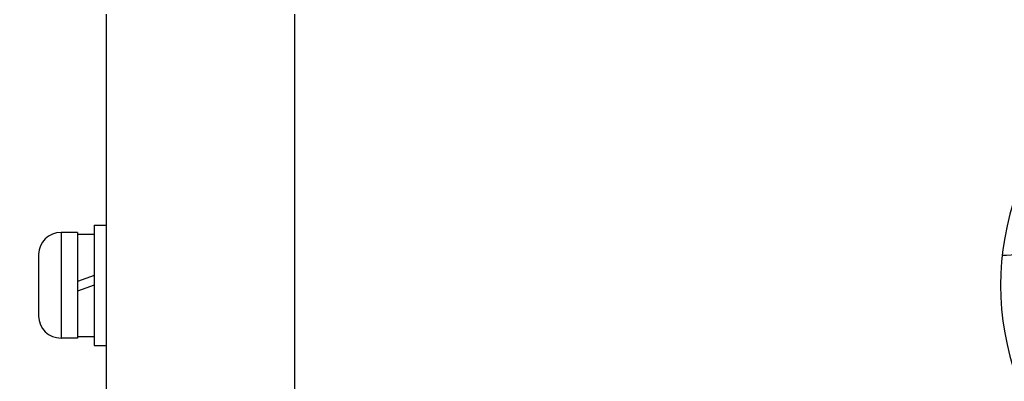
# Model space of a CAD drawing. Header units: millimetres. Extents: x 0 to 594, y 0 to 420.
# Tile 39 of 45: x 350 to 382, y 249 to 261. Entities that reach past the tile are written whole.
import ezdxf
from ezdxf.enums import TextEntityAlignment as Align

# ---------------------------------------------------------------- set-up
doc = ezdxf.new("R2010")
doc.units = ezdxf.units.MM
doc.header["$LTSCALE"] = 2
doc.layers.get('0').update_dxf_attribs({"linetype": 'CONTINUOUS'})
doc.layers.add('00_COMPONENTS', color=7, linetype='CONTINUOUS')
doc.layers.add('51__DRAFT_DIMS', color=7, linetype='CONTINUOUS')
doc.styles.get("Standard").update_dxf_attribs({"font": 'simfang.ttf'})
doc.dimstyles.new('DIMSTYLE_5', dxfattribs={"dimtxt": 3, "dimasz": 3, "dimexe": 2.5, "dimexo": 0.5, "dimtad": 1, "dimlfac": 2, "dimdsep": 46, "dimtxsty": 'Standard', "dimblk": '_FILLED', "dimblk1": '_FILLED', "dimblk2": '_FILLED', "dimcen": 0.09, "dimclrt": 3, "dimazin": 2, "dimtp": 0.2, "dimtm": 0.2, "dimtfac": 1, "dimtofl": 0, "dimtmove": 0, "dimatfit": 1, "dimldrblk": '_FILLED', "dimfxl": 1, "dimtolj": 1, "dimarcsym": 0})

# ---------------------------------------------------------------- blocks, each defined once
blk = doc.blocks.new('_FILLED')
at = {"color": 0, "linetype": 'ByBlock'}
blk.add_solid([(0, 0), (-1, 0.167), (-1, -0.167)], dxfattribs=at)
blk = doc.blocks.new('*D8')
at = {"layer": '51__DRAFT_DIMS', "color": 4}
for p, q in [((363.835, 289.302), (349.819, 289.302)), ((367.335, 289.302), (363.835, 289.302)), ((388.856, 258.695), (367.335, 289.302))]:
    blk.add_line(p, q, dxfattribs=at)
at = {"layer": '51__DRAFT_DIMS', "color": 4, "xscale": 3, "yscale": 3, "zscale": 3, "rotation": 305.1119842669}
blk.add_blockref('_FILLED', (388.856, 258.695), dxfattribs=at)
at = {"layer": '51__DRAFT_DIMS', "color": 3}
for s, p in [('6.5', (362.335, 290.052)), ('4-', (355.726, 290.052))]:
    blk.add_text(s, height=3, dxfattribs=at).set_placement(p, align=Align.RIGHT)

msp = doc.modelspace()

# ---------------------------------------------------------------- linework, layer by layer
at = {"layer": '00_COMPONENTS'}
for p, q in [((352.6904, 261.1346), (352.6904, 243.1346)), ((358.9404, 261.1346), (358.9404, 243.1346)), ((351.1904, 253.8846), (351.1904, 250.3846)), ((351.7404, 253.8846), (351.1904, 253.8846)), ((351.7404, 253.8846), (351.7404, 250.3846)), ((352.2904, 254.1346), (352.2904, 250.1346)), ((352.2904, 254.1346), (352.6904, 254.1346)), ((351.7404, 253.8296), (352.2904, 253.8296)), ((352.2904, 252.4596), (351.7404, 252.2595)), ((352.2904, 252.1346), (351.7404, 251.9345)), ((351.7404, 250.3846), (351.1904, 250.3846)), ((351.7404, 250.4396), (352.2904, 250.4396)), ((352.2904, 250.1346), (352.6904, 250.1346))]:
    msp.add_line(p, q, dxfattribs=at)
at = {"layer": '00_COMPONENTS', "color": 7}
for p, q in [((350.4404, 253.1596), (350.4429, 253.1592)), ((350.4404, 253.0961), (350.4404, 252.4096)), ((350.4404, 252.4096), (350.4429, 252.4096)), ((350.4404, 251.8596), (350.4404, 251.1732)), ((350.4429, 251.8596), (350.4404, 251.8596)), ((350.4429, 251.1101), (350.4404, 251.1096))]:
    msp.add_line(p, q, dxfattribs=at)
at = {"layer": '00_COMPONENTS'}
for centre, radius, start, end in [((382.4904, 255.8846), 2.75, 268.56271, 4.91424), ((391.4904, 252.1346), 9.125, 160, 200)]:
    msp.add_arc(centre, radius, start, end, dxfattribs=at)
at = {"layer": '00_COMPONENTS', "color": 7}
for centre, radius, start, end in [((351.1904, 253.1346), 0.75, 90, 178.09537), ((351.2463, 253.0961), 0.8059, 175.51234, 180.00431), ((351.2463, 251.1731), 0.8059, 179.99569, 184.48766), ((351.1904, 251.1346), 0.75, 181.90463, 270)]:
    msp.add_arc(centre, radius, start, end, dxfattribs=at)
msp.add_open_spline([(350.4429, 252.4096), (350.441, 252.318), (350.4407, 252.1346), (350.441, 251.9513), (350.4429, 251.8596)], degree=3, dxfattribs=at)

# ---------------------------------------------------------------- dimensions: what is measured, and where the dimension line sits
at = {"layer": '51__DRAFT_DIMS', "color": 4}
dim = msp.add_diameter_dim_2p(p1=(388.8561, 258.6948), p2=(390.7255, 256.0362), text='4-<>', dimstyle='DIMSTYLE_5', override={"dimtih": 1, "dimtoh": 1, "dimpost": '<>'}, dxfattribs=at)
dim.commit()
dim.dimension.update_dxf_attribs({"geometry": '*D8', "text_midpoint": (356.8273, 291.5525), "dimtype": 163})

doc.saveas('drawing.dxf')
